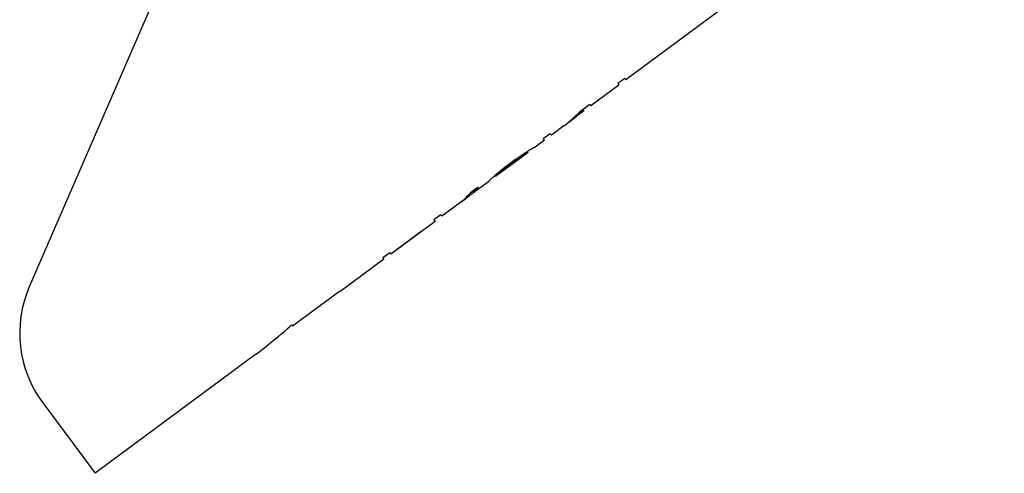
# Model space of a CAD drawing. Header units: metres. Extents: x 10441 to 19716, y -6570 to 1447.
# Tile 105 of 136: x 17969 to 17996, y -4361 to -4348. Entities that reach past the tile are written whole.
import ezdxf

# ---------------------------------------------------------------- set-up
doc = ezdxf.new("R2010")
doc.units = ezdxf.units.M
doc.header["$MEASUREMENT"] = 0
doc.layers.add('EB_CCTV', color=4, linetype='Continuous', lineweight=5)

# ---------------------------------------------------------------- blocks, each defined once
blk = doc.blocks.new('kamera zewnetrzna')
at = {"layer": 'EB_CCTV', "color": 0, "linetype": 'Continuous', "lineweight": 30}
for p, q in [((3053.98604, 1183.49914), (3054.38988, 1183.49914)), ((3054.38988, 1183.49759), (3054.38988, 1183.49914)), ((3054.38988, 1183.49759), (3054.39732, 1183.49759)), ((3054.39732, 1183.49759), (3054.39732, 1183.49914)), ((3054.39732, 1183.49914), (3054.42711, 1183.49914)), ((3054.42711, 1183.49759), (3054.42711, 1183.49914)), ((3054.42711, 1183.49759), (3054.43828, 1183.49759)), ((3054.43456, 1183.49759), (3054.43456, 1183.49914)), ((3054.43456, 1183.49914), (3054.43828, 1183.49914)), ((3054.45606, 1183.49914), (3054.46931, 1183.49914)), ((3054.46931, 1183.49759), (3054.46931, 1183.49914)), ((3054.46931, 1183.49759), (3054.47675, 1183.49759)), ((3054.47675, 1183.49759), (3054.47675, 1183.49914)), ((3054.47675, 1183.49914), (3054.48668, 1183.49914)), ((3054.48668, 1183.49898), (3054.48668, 1183.49914)), ((3054.49413, 1183.49914), (3054.52888, 1183.49914)), ((3054.49413, 1183.49898), (3054.49413, 1183.49796)), ((3054.49537, 1183.49877), (3054.49537, 1183.49796)), ((3054.49785, 1183.49855), (3054.49785, 1183.49784)), ((3054.50654, 1183.49759), (3054.50033, 1183.49772)), ((3054.50157, 1183.49838), (3054.50157, 1183.49772)), ((3054.50406, 1183.49833), (3054.50157, 1183.49838)), ((3054.50654, 1183.49828), (3054.50406, 1183.49833)), ((3054.50654, 1183.49828), (3054.50654, 1183.49759)), ((3054.50654, 1183.49828), (3054.51647, 1183.49828)), ((3054.50654, 1183.49759), (3054.51647, 1183.49759)), ((3054.51647, 1183.49828), (3054.51895, 1183.49833)), ((3054.51647, 1183.49828), (3054.51647, 1183.49759)), ((3054.51647, 1183.49759), (3054.52267, 1183.49772)), ((3054.51895, 1183.49833), (3054.52143, 1183.49838)), ((3054.52143, 1183.49838), (3054.52143, 1183.49772)), ((3054.52515, 1183.49855), (3054.52515, 1183.49784)), ((3054.52764, 1183.49877), (3054.52764, 1183.49796)), ((3054.52888, 1183.49898), (3054.52888, 1183.49796)), ((3054.53632, 1183.49898), (3054.53632, 1183.49914)), ((3054.53632, 1183.49914), (3054.55494, 1183.49914)), ((3054.54625, 1183.49759), (3054.55494, 1183.49759)), ((3054.55742, 1183.49914), (3054.55742, 1183.49813)), ((3054.56239, 1183.49911), (3054.55866, 1183.49908)), ((3054.55866, 1183.49908), (3054.55866, 1183.4984)), ((3054.56239, 1183.49911), (3054.58597, 1183.49911)), ((3054.56487, 1183.49912), (3054.58597, 1183.49912)), ((3054.58597, 1183.49759), (3054.58597, 1183.49912)), ((3054.58597, 1183.49759), (3054.59341, 1183.49759)), ((3054.59341, 1183.49759), (3054.59341, 1183.49914)), ((3054.59341, 1183.49914), (3054.60831, 1183.49914)), ((3054.60831, 1183.49913), (3054.60831, 1183.49914)), ((3054.60831, 1183.49913), (3054.64057, 1183.49913)), ((3054.60831, 1183.49908), (3054.64057, 1183.49908)), ((3054.64057, 1183.49759), (3054.64057, 1183.49913)), ((3054.64057, 1183.49759), (3054.64802, 1183.49759)), ((3054.64802, 1183.49759), (3054.64802, 1183.49914)), ((3054.64802, 1183.49914), (3054.69502, 1183.49914)), ((3054.69502, 1183.49868), (3054.69502, 1183.49914)), ((3054.69502, 1183.49868), (3054.74502, 1183.49868)), ((3054.74502, 1183.49728), (3054.74502, 1183.49868)), ((3054.78502, 1183.49914), (3054.95602, 1183.49914)), ((3054.95602, 1183.4237), (3054.95602, 1183.49914)), ((3054.35564, 1183.01933), (3054.90602, 1183.3371))]:
    blk.add_line(p, q, dxfattribs=at)
for centre, radius, start, end in [((3054.4474, 1183.39091), 0.10823, 94.87523, 96.8176), ((3054.44737, 1183.39135), 0.10779, 90.00826, 94.87837), ((3054.45624, 1183.39495), 0.1042, 94.86668, 99.92399), ((3054.44737, 1183.39232), 0.10682, 87.57016, 90.00502), ((3054.45606, 1183.39721), 0.10193, 89.9967, 94.8722), ((3054.4847, 1183.48733), 0.01182, 74.16972, 80.34065), ((3054.48004, 1183.42901), 0.07013, 81.49847, 83.54379), ((3054.46987, 1183.22355), 0.27559, 84.69089, 85.72661), ((3054.49174, 1183.48139), 0.01775, 80.24443, 82.27146), ((3054.49169, 1183.48109), 0.01806, 78.24013, 80.2438), ((3054.48579, 1183.3761), 0.12304, 84.37666, 85.53701), ((3054.44468, 1182.407), 1.09213, 87.07908, 87.33983), ((3054.47088, 1182.88224), 0.6169, 87.32134, 87.49445), ((3054.47089, 1182.88236), 0.61678, 87.14824, 87.32134), ((3054.55212, 1182.88236), 0.61678, 92.67866, 92.85176), ((3054.57832, 1182.407), 1.09214, 92.66016, 92.92091), ((3054.55212, 1182.88224), 0.6169, 92.50555, 92.67866), ((3054.53721, 1183.3761), 0.12304, 94.46299, 95.62334), ((3054.53132, 1183.48109), 0.01806, 99.7562, 101.75987), ((3054.55314, 1183.22355), 0.27559, 94.27339, 95.30911), ((3054.53126, 1183.48139), 0.01775, 97.72854, 99.75557), ((3054.54297, 1183.42901), 0.07013, 96.45623, 98.50155), ((3054.53831, 1183.48733), 0.01182, 99.6593, 105.83019), ((3054.55799, 1183.45462), 0.04455, 97.95179, 105.28312), ((3054.55771, 1183.45644), 0.0427, 93.85727, 97.90941), ((3054.55767, 1183.45702), 0.04212, 90.33576, 93.85759), ((3054.56667, 1183.45567), 0.04353, 103.60893, 105.6385), ((3054.56652, 1183.45629), 0.0429, 102.69346, 103.60624), ((3054.56644, 1183.45664), 0.04254, 101.9776, 102.69319), ((3054.56425, 1183.22452), 0.27462, 91.16552, 91.42453), ((3054.56612, 1183.45829), 0.04085, 91.75937, 102.01791), ((3054.78502, 1183.06914), 0.43, 90, 95.33756), ((3054.85602, 1183.4237), 0.1, 300, 0)]:
    blk.add_arc(centre, radius, start, end, dxfattribs=at)

msp = doc.modelspace()

# ---------------------------------------------------------------- block references
at = {"layer": 'EB_CCTV', "color": 140, "lineweight": 5, "xscale": 31.99999999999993, "yscale": 31.99999999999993, "zscale": 31.99999999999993, "rotation": 216.5804702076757}
msp.add_blockref('kamera zewnetrzna', (73903.437, 84310.792), dxfattribs=at)

doc.saveas('drawing.dxf')
